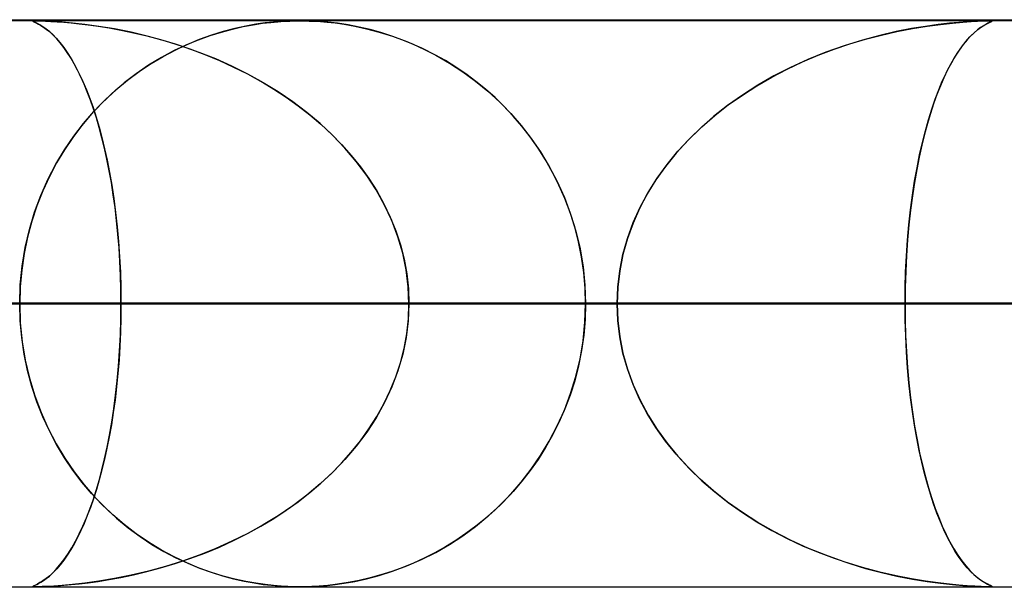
# Model space of a CAD drawing. Header units: millimetres. Extents: x -790 to 790, y -924 to 924.
# Tile 9 of 48: x -278 to -260, y 914 to 924. Entities that reach past the tile are written whole.
import ezdxf

# ---------------------------------------------------------------- set-up
doc = ezdxf.new("R2010")
doc.units = ezdxf.units.MM
doc.layers.add('HIDDEN', color=7, linetype='Continuous')
doc.layers.add('THICK', color=7, linetype='Continuous')

msp = doc.modelspace()

# ---------------------------------------------------------------- linework, layer by layer
at = {"layer": 'HIDDEN'}
for p, q in [((0, 923.99), (-677, 923.99)), ((0, 923.99), (-344.621, 923.99)), ((0, 923.99), (-344.621, 923.99)), ((0, 923.98), (-329.536, 923.98)), ((-277.509, 923.978), (-277.514, 923.975)), ((-277.514, 923.975), (-277.508, 923.978)), ((-277.514, 923.975), (-277.508, 923.969)), ((-277.509, 923.97), (-277.514, 923.975)), ((-277.492, 923.98), (-277.509, 923.978)), ((-277.494, 923.962), (-277.509, 923.97)), ((-277.508, 923.978), (-277.49, 923.98)), ((-277.508, 923.969), (-277.493, 923.962)), ((-277.468, 923.95), (-277.494, 923.962)), ((-277.493, 923.962), (-277.471, 923.952)), ((-277.461, 923.98), (-277.492, 923.98)), ((-277.49, 923.98), (-277.461, 923.98)), ((-277.471, 923.952), (-277.444, 923.939)), ((-277.431, 923.932), (-277.468, 923.95)), ((-277.414, 923.98), (-277.461, 923.98)), ((-277.461, 923.98), (-277.419, 923.98)), ((-277.444, 923.939), (-277.412, 923.922)), ((-277.419, 923.98), (-277.363, 923.978)), ((-277.348, 923.978), (-277.414, 923.98)), ((-277.363, 923.978), (-277.288, 923.975)), ((-277.26, 923.974), (-277.348, 923.978)), ((-277.288, 923.975), (-277.193, 923.97)), ((-277.144, 923.968), (-277.26, 923.974)), ((-277.193, 923.97), (-277.084, 923.963)), ((-276.997, 923.957), (-277.144, 923.968)), ((-277.084, 923.963), (-276.964, 923.954)), ((-276.814, 923.941), (-276.997, 923.957)), ((-276.964, 923.954), (-276.837, 923.943)), ((-276.837, 923.943), (-276.697, 923.929)), ((-276.598, 923.917), (-276.814, 923.941)), ((-273.625, 923.911), (-273.463, 923.936)), ((-273.412, 923.942), (-273.577, 923.919)), ((-273.463, 923.936), (-273.317, 923.953)), ((-273.265, 923.958), (-273.412, 923.942)), ((-273.317, 923.953), (-273.189, 923.965)), ((-273.135, 923.969), (-273.265, 923.958)), ((-273.189, 923.965), (-273.077, 923.972)), ((-273.015, 923.975), (-273.135, 923.969)), ((-273.077, 923.972), (-272.979, 923.977)), ((-272.902, 923.979), (-273.015, 923.975)), ((-272.979, 923.977), (-272.891, 923.979)), ((-272.799, 923.98), (-272.902, 923.979)), ((-272.891, 923.979), (-272.81, 923.98)), ((-272.8, 923.98), (-272.72, 923.979)), ((-272.7, 923.979), (-272.799, 923.98)), ((-272.72, 923.979), (-272.636, 923.977)), ((-272.593, 923.976), (-272.7, 923.979)), ((-272.636, 923.977), (-272.544, 923.973)), ((-272.464, 923.969), (-272.593, 923.976)), ((-272.544, 923.973), (-272.439, 923.967)), ((-272.311, 923.956), (-272.464, 923.969)), ((-272.439, 923.967), (-272.318, 923.957)), ((-272.318, 923.957), (-272.179, 923.942)), ((-272.137, 923.936), (-272.311, 923.956)), ((-272.179, 923.942), (-272.018, 923.919)), ((-271.949, 923.907), (-272.137, 923.936)), ((-261.344, 923.936), (-261.539, 923.914)), ((-261.499, 923.918), (-261.288, 923.941)), ((-261.178, 923.952), (-261.344, 923.936)), ((-261.288, 923.941), (-261.107, 923.957)), ((-261.027, 923.963), (-261.178, 923.952)), ((-261.107, 923.957), (-260.96, 923.968)), ((-260.892, 923.972), (-261.027, 923.963)), ((-260.96, 923.968), (-260.846, 923.974)), ((-260.781, 923.977), (-260.892, 923.972)), ((-260.846, 923.974), (-260.759, 923.978)), ((-260.702, 923.979), (-260.781, 923.977)), ((-260.759, 923.978), (-260.693, 923.979)), ((-260.668, 923.936), (-260.703, 923.918)), ((-260.647, 923.98), (-260.702, 923.979)), ((-260.693, 923.979), (-260.646, 923.98)), ((-260.673, 923.934), (-260.636, 923.952)), ((-260.64, 923.95), (-260.668, 923.936)), ((-260.612, 923.979), (-260.647, 923.98)), ((-260.646, 923.98), (-260.616, 923.979)), ((-260.617, 923.96), (-260.64, 923.95)), ((-260.636, 923.952), (-260.61, 923.964)), ((-260.601, 923.969), (-260.617, 923.96)), ((-260.616, 923.979), (-260.599, 923.978)), ((-260.596, 923.977), (-260.612, 923.979)), ((-260.61, 923.964), (-260.596, 923.972)), ((-260.594, 923.974), (-260.601, 923.969)), ((-260.599, 923.978), (-260.594, 923.974)), ((-260.596, 923.972), (-260.596, 923.977)), ((-277.387, 923.908), (-277.431, 923.932)), ((-277.412, 923.922), (-277.372, 923.9)), ((-277.335, 923.876), (-277.387, 923.908)), ((-277.372, 923.9), (-277.327, 923.871)), ((-277.277, 923.835), (-277.335, 923.876)), ((-277.327, 923.871), (-277.277, 923.835)), ((-277.277, 923.835), (-277.222, 923.791)), ((-277.216, 923.785), (-277.277, 923.835)), ((-277.222, 923.791), (-277.163, 923.737)), ((-277.154, 923.728), (-277.216, 923.785)), ((-276.697, 923.929), (-276.538, 923.909)), ((-276.35, 923.883), (-276.598, 923.917)), ((-276.538, 923.909), (-276.36, 923.885)), ((-276.36, 923.885), (-276.167, 923.854)), ((-276.074, 923.837), (-276.35, 923.883)), ((-276.167, 923.854), (-275.958, 923.816)), ((-275.777, 923.778), (-276.074, 923.837)), ((-275.958, 923.816), (-275.737, 923.769)), ((-275.473, 923.706), (-275.777, 923.778)), ((-275.737, 923.769), (-275.503, 923.714)), ((-274.386, 923.72), (-274.186, 923.782)), ((-274.154, 923.792), (-274.364, 923.727)), ((-274.186, 923.782), (-273.991, 923.835)), ((-273.951, 923.844), (-274.154, 923.792)), ((-273.991, 923.835), (-273.802, 923.878)), ((-273.758, 923.886), (-273.951, 923.844)), ((-273.802, 923.878), (-273.625, 923.911)), ((-273.577, 923.919), (-273.758, 923.886)), ((-272.018, 923.919), (-271.833, 923.886)), ((-271.757, 923.87), (-271.949, 923.907)), ((-271.833, 923.886), (-271.629, 923.841)), ((-271.564, 923.825), (-271.757, 923.87)), ((-271.629, 923.841), (-271.406, 923.783)), ((-271.372, 923.772), (-271.564, 923.825)), ((-271.406, 923.783), (-271.168, 923.707)), ((-271.179, 923.711), (-271.372, 923.772)), ((-262.281, 923.789), (-262.572, 923.722)), ((-262.543, 923.728), (-262.268, 923.791)), ((-262.011, 923.842), (-262.281, 923.789)), ((-262.268, 923.791), (-261.995, 923.844)), ((-261.763, 923.883), (-262.011, 923.842)), ((-261.995, 923.844), (-261.736, 923.886)), ((-261.539, 923.914), (-261.763, 923.883)), ((-261.736, 923.886), (-261.499, 923.918)), ((-260.984, 923.695), (-260.912, 923.765)), ((-260.902, 923.775), (-260.964, 923.715)), ((-260.912, 923.765), (-260.842, 923.825)), ((-260.845, 923.823), (-260.902, 923.775)), ((-260.792, 923.863), (-260.845, 923.823)), ((-260.842, 923.825), (-260.778, 923.872)), ((-260.744, 923.894), (-260.792, 923.863)), ((-260.778, 923.872), (-260.721, 923.907)), ((-260.703, 923.918), (-260.744, 923.894)), ((-260.721, 923.907), (-260.673, 923.934)), ((-277.163, 923.737), (-277.1, 923.672)), ((-277.092, 923.663), (-277.154, 923.728)), ((-277.1, 923.672), (-277.034, 923.596)), ((-277.029, 923.591), (-277.092, 923.663)), ((-277.034, 923.596), (-276.965, 923.507)), ((-276.967, 923.51), (-277.029, 923.591)), ((-275.503, 923.714), (-275.258, 923.648)), ((-275.17, 923.623), (-275.473, 923.706)), ((-275.258, 923.648), (-275.003, 923.572)), ((-274.871, 923.529), (-275.17, 923.623)), ((-274.579, 923.65), (-274.798, 923.559)), ((-274.796, 923.56), (-274.59, 923.646)), ((-274.59, 923.646), (-274.386, 923.72)), ((-274.364, 923.727), (-274.579, 923.65)), ((-270.987, 923.641), (-271.179, 923.711)), ((-271.168, 923.707), (-270.917, 923.614)), ((-270.796, 923.563), (-270.987, 923.641)), ((-270.917, 923.614), (-270.659, 923.501)), ((-262.879, 923.639), (-263.202, 923.539)), ((-263.099, 923.572), (-262.821, 923.656)), ((-262.572, 923.722), (-262.879, 923.639)), ((-262.821, 923.656), (-262.543, 923.728)), ((-261.126, 923.523), (-261.055, 923.614)), ((-261.029, 923.645), (-261.098, 923.561)), ((-261.055, 923.614), (-260.984, 923.695)), ((-260.964, 923.715), (-261.029, 923.645)), ((-276.906, 923.422), (-276.967, 923.51)), ((-276.965, 923.507), (-276.895, 923.406)), ((-276.844, 923.326), (-276.906, 923.422)), ((-275.021, 923.454), (-275.246, 923.333)), ((-275.215, 923.351), (-275.005, 923.462)), ((-274.798, 923.559), (-275.021, 923.454)), ((-275.005, 923.462), (-274.796, 923.56)), ((-275.003, 923.572), (-274.741, 923.484)), ((-274.576, 923.424), (-274.871, 923.529)), ((-274.741, 923.484), (-274.478, 923.386)), ((-274.285, 923.307), (-274.576, 923.424)), ((-270.607, 923.477), (-270.796, 923.563)), ((-270.659, 923.501), (-270.406, 923.374)), ((-270.42, 923.382), (-270.607, 923.477)), ((-263.525, 923.425), (-263.839, 923.298)), ((-263.656, 923.373), (-263.378, 923.478)), ((-263.202, 923.539), (-263.525, 923.425)), ((-263.378, 923.478), (-263.099, 923.572)), ((-261.266, 923.31), (-261.196, 923.422)), ((-261.169, 923.464), (-261.239, 923.356)), ((-261.196, 923.422), (-261.126, 923.523)), ((-261.098, 923.561), (-261.169, 923.464)), ((-276.895, 923.406), (-276.826, 923.295)), ((-276.784, 923.223), (-276.844, 923.326)), ((-276.826, 923.295), (-276.758, 923.176)), ((-275.246, 923.333), (-275.471, 923.196)), ((-275.426, 923.225), (-275.215, 923.351)), ((-274.478, 923.386), (-274.221, 923.28)), ((-274, 923.179), (-274.285, 923.307)), ((-274.221, 923.28), (-273.971, 923.165)), ((-270.235, 923.278), (-270.42, 923.382)), ((-270.406, 923.374), (-270.162, 923.234)), ((-270.053, 923.165), (-270.235, 923.278)), ((-264.205, 923.128), (-263.932, 923.257)), ((-263.839, 923.298), (-264.144, 923.159)), ((-263.932, 923.257), (-263.656, 923.373)), ((-261.335, 923.189), (-261.266, 923.31)), ((-261.239, 923.356), (-261.308, 923.239)), ((-276.724, 923.111), (-276.784, 923.223)), ((-276.758, 923.176), (-276.693, 923.048)), ((-276.666, 922.991), (-276.724, 923.111)), ((-275.843, 922.932), (-275.635, 923.086)), ((-275.471, 923.196), (-275.692, 923.046)), ((-275.635, 923.086), (-275.426, 923.225)), ((-273.721, 923.04), (-274, 923.179)), ((-273.971, 923.165), (-273.728, 923.043)), ((-270.162, 923.234), (-269.927, 923.081)), ((-269.874, 923.044), (-270.053, 923.165)), ((-269.927, 923.081), (-269.701, 922.915)), ((-264.475, 922.988), (-264.205, 923.128)), ((-264.144, 923.159), (-264.439, 923.008)), ((-261.375, 923.113), (-261.44, 922.977)), ((-261.402, 923.057), (-261.335, 923.189)), ((-261.308, 923.239), (-261.375, 923.113)), ((-276.693, 923.048), (-276.629, 922.911)), ((-276.608, 922.863), (-276.666, 922.991)), ((-276.629, 922.911), (-276.568, 922.766)), ((-276.046, 922.763), (-275.843, 922.932)), ((-275.692, 923.046), (-275.903, 922.884)), ((-273.728, 923.043), (-273.492, 922.914)), ((-273.449, 922.889), (-273.721, 923.04)), ((-273.492, 922.914), (-273.263, 922.776)), ((-269.699, 922.913), (-269.874, 923.044)), ((-269.701, 922.915), (-269.484, 922.737)), ((-269.527, 922.774), (-269.699, 922.913)), ((-264.739, 922.836), (-264.475, 922.988)), ((-264.439, 923.008), (-264.723, 922.845)), ((-261.532, 922.761), (-261.468, 922.914)), ((-261.44, 922.977), (-261.502, 922.833)), ((-261.468, 922.914), (-261.402, 923.057)), ((-276.552, 922.726), (-276.608, 922.863)), ((-276.568, 922.766), (-276.508, 922.613)), ((-276.497, 922.581), (-276.552, 922.726)), ((-276.244, 922.58), (-276.046, 922.763)), ((-275.903, 922.884), (-276.104, 922.712)), ((-273.184, 922.727), (-273.449, 922.889)), ((-273.263, 922.776), (-273.042, 922.632)), ((-272.928, 922.552), (-273.184, 922.727)), ((-269.359, 922.625), (-269.527, 922.774)), ((-269.484, 922.737), (-269.277, 922.547)), ((-264.723, 922.845), (-264.996, 922.671)), ((-264.995, 922.672), (-264.739, 922.836)), ((-261.594, 922.598), (-261.532, 922.761)), ((-261.502, 922.833), (-261.563, 922.68)), ((-276.508, 922.613), (-276.451, 922.452)), ((-276.443, 922.428), (-276.497, 922.581)), ((-276.435, 922.383), (-276.244, 922.58)), ((-276.104, 922.712), (-276.295, 922.529)), ((-273.042, 922.632), (-272.83, 922.48)), ((-272.681, 922.366), (-272.928, 922.552)), ((-269.196, 922.467), (-269.359, 922.625)), ((-269.277, 922.547), (-269.082, 922.346)), ((-264.996, 922.671), (-265.258, 922.486)), ((-265.244, 922.496), (-264.995, 922.672)), ((-261.654, 922.423), (-261.594, 922.598)), ((-261.563, 922.68), (-261.622, 922.518)), ((-276.618, 922.171), (-276.435, 922.383)), ((-276.295, 922.529), (-276.476, 922.337)), ((-276.451, 922.452), (-276.396, 922.283)), ((-276.391, 922.267), (-276.443, 922.428)), ((-272.83, 922.48), (-272.626, 922.321)), ((-269.038, 922.299), (-269.196, 922.467)), ((-265.258, 922.486), (-265.506, 922.29)), ((-265.483, 922.31), (-265.244, 922.496)), ((-261.711, 922.237), (-261.654, 922.423)), ((-261.622, 922.518), (-261.677, 922.348)), ((-276.476, 922.337), (-276.647, 922.135)), ((-276.396, 922.283), (-276.344, 922.106)), ((-276.342, 922.097), (-276.391, 922.267)), ((-272.444, 922.167), (-272.681, 922.366)), ((-272.626, 922.321), (-272.431, 922.155)), ((-269.082, 922.346), (-268.896, 922.133)), ((-268.886, 922.121), (-269.038, 922.299)), ((-265.506, 922.29), (-265.741, 922.084)), ((-265.711, 922.111), (-265.483, 922.31)), ((-261.766, 922.041), (-261.711, 922.237)), ((-261.677, 922.348), (-261.731, 922.17)), ((-276.647, 922.135), (-276.806, 921.924)), ((-276.791, 921.946), (-276.618, 922.171)), ((-276.344, 922.106), (-276.294, 921.92)), ((-276.294, 921.919), (-276.342, 922.097)), ((-272.219, 921.957), (-272.444, 922.167)), ((-272.431, 922.155), (-272.243, 921.981)), ((-268.896, 922.133), (-268.721, 921.907)), ((-268.74, 921.933), (-268.886, 922.121)), ((-265.741, 922.084), (-265.96, 921.868)), ((-265.928, 921.901), (-265.711, 922.111)), ((-261.819, 921.834), (-261.766, 922.041)), ((-261.731, 922.17), (-261.782, 921.983)), ((-276.806, 921.924), (-276.956, 921.704)), ((-276.955, 921.706), (-276.791, 921.946)), ((-276.294, 921.92), (-276.247, 921.725)), ((-276.248, 921.733), (-276.294, 921.919)), ((-272.243, 921.981), (-272.065, 921.799)), ((-272.006, 921.734), (-272.219, 921.957)), ((-268.6, 921.735), (-268.74, 921.933)), ((-268.721, 921.907), (-268.556, 921.667)), ((-265.96, 921.868), (-266.164, 921.645)), ((-266.133, 921.68), (-265.928, 921.901)), ((-261.782, 921.983), (-261.83, 921.786)), ((-277.107, 921.451), (-276.955, 921.706)), ((-276.956, 921.704), (-277.094, 921.474)), ((-276.206, 921.539), (-276.248, 921.733)), ((-276.247, 921.725), (-276.202, 921.52)), ((-272.065, 921.799), (-271.895, 921.608)), ((-271.807, 921.5), (-272.006, 921.734)), ((-268.468, 921.526), (-268.6, 921.735)), ((-266.324, 921.448), (-266.133, 921.68)), ((-261.83, 921.786), (-261.876, 921.578)), ((-261.868, 921.616), (-261.819, 921.834)), ((-276.165, 921.336), (-276.206, 921.539)), ((-276.202, 921.52), (-276.159, 921.305)), ((-271.895, 921.608), (-271.735, 921.408)), ((-268.556, 921.667), (-268.402, 921.413)), ((-268.345, 921.308), (-268.468, 921.526)), ((-266.164, 921.645), (-266.351, 921.413)), ((-261.876, 921.578), (-261.919, 921.359)), ((-261.914, 921.388), (-261.868, 921.616)), ((-277.246, 921.183), (-277.107, 921.451)), ((-277.094, 921.474), (-277.222, 921.233)), ((-276.128, 921.127), (-276.165, 921.336)), ((-271.623, 921.255), (-271.807, 921.5)), ((-271.735, 921.408), (-271.584, 921.198)), ((-268.402, 921.413), (-268.262, 921.145)), ((-266.351, 921.413), (-266.521, 921.173)), ((-266.499, 921.206), (-266.324, 921.448)), ((-261.919, 921.359), (-261.959, 921.13)), ((-261.956, 921.15), (-261.914, 921.388)), ((-277.371, 920.9), (-277.246, 921.183)), ((-277.222, 921.233), (-277.338, 920.981)), ((-276.159, 921.305), (-276.12, 921.08)), ((-271.457, 920.999), (-271.623, 921.255)), ((-271.584, 921.198), (-271.446, 920.98)), ((-268.231, 921.081), (-268.345, 921.308)), ((-266.521, 921.173), (-266.673, 920.927)), ((-266.657, 920.953), (-266.499, 921.206)), ((-276.094, 920.91), (-276.128, 921.127)), ((-276.12, 921.08), (-276.085, 920.845)), ((-271.309, 920.732), (-271.457, 920.999)), ((-268.262, 921.145), (-268.136, 920.865)), ((-268.127, 920.845), (-268.231, 921.081)), ((-261.959, 921.13), (-261.996, 920.891)), ((-261.994, 920.903), (-261.956, 921.15)), ((-277.481, 920.605), (-277.371, 920.9)), ((-277.338, 920.981), (-277.441, 920.718)), ((-276.063, 920.686), (-276.094, 920.91)), ((-276.085, 920.845), (-276.053, 920.601)), ((-271.446, 920.98), (-271.319, 920.753)), ((-268.136, 920.865), (-268.026, 920.573)), ((-268.035, 920.599), (-268.127, 920.845)), ((-266.673, 920.927), (-266.808, 920.673)), ((-266.798, 920.692), (-266.657, 920.953)), ((-261.996, 920.891), (-262.029, 920.641)), ((-262.028, 920.647), (-261.994, 920.903)), ((-277.441, 920.718), (-277.531, 920.446)), ((-276.036, 920.455), (-276.063, 920.686)), ((-271.319, 920.753), (-271.207, 920.519)), ((-271.18, 920.457), (-271.309, 920.732)), ((-266.808, 920.673), (-266.925, 920.411)), ((-266.921, 920.421), (-266.798, 920.692)), ((-262.057, 920.383), (-262.028, 920.647)), ((-262.029, 920.641), (-262.057, 920.383)), ((-277.574, 920.298), (-277.481, 920.605)), ((-276.053, 920.601), (-276.025, 920.349)), ((-271.207, 920.519), (-271.109, 920.278)), ((-267.954, 920.346), (-268.035, 920.599)), ((-268.026, 920.573), (-267.933, 920.27)), ((-277.647, 919.98), (-277.574, 920.298)), ((-277.531, 920.446), (-277.607, 920.165)), ((-276.012, 920.219), (-276.036, 920.455)), ((-276.025, 920.349), (-276.001, 920.088)), ((-271.072, 920.172), (-271.18, 920.457)), ((-267.887, 920.084), (-267.954, 920.346)), ((-266.925, 920.411), (-267.023, 920.14)), ((-267.022, 920.142), (-266.921, 920.421)), ((-262.082, 920.111), (-262.057, 920.383)), ((-262.057, 920.383), (-262.081, 920.117)), ((-277.607, 920.165), (-277.667, 919.878)), ((-275.993, 919.978), (-276.012, 920.219)), ((-271.109, 920.278), (-271.028, 920.03)), ((-270.988, 919.881), (-271.072, 920.172)), ((-267.933, 920.27), (-267.86, 919.96)), ((-267.102, 919.859), (-267.022, 920.142)), ((-267.023, 920.14), (-267.102, 919.859)), ((-262.081, 920.117), (-262.1, 919.844)), ((-277.701, 919.656), (-277.647, 919.98)), ((-276.001, 920.088), (-275.983, 919.82)), ((-275.978, 919.735), (-275.993, 919.978)), ((-271.028, 920.03), (-270.963, 919.777)), ((-267.833, 919.816), (-267.887, 920.084)), ((-267.86, 919.96), (-267.807, 919.642)), ((-262.101, 919.834), (-262.082, 920.111)), ((-277.667, 919.878), (-277.71, 919.585)), ((-275.983, 919.82), (-275.969, 919.546)), ((-270.926, 919.586), (-270.988, 919.881)), ((-270.963, 919.777), (-270.916, 919.519)), ((-267.795, 919.543), (-267.833, 919.816)), ((-267.16, 919.572), (-267.102, 919.859)), ((-267.102, 919.859), (-267.16, 919.572)), ((-262.115, 919.555), (-262.101, 919.834)), ((-262.1, 919.844), (-262.114, 919.564)), ((-277.734, 919.326), (-277.701, 919.656)), ((-275.967, 919.489), (-275.978, 919.735)), ((-267.807, 919.642), (-267.774, 919.317)), ((-277.71, 919.585), (-277.736, 919.289)), ((-275.969, 919.546), (-275.961, 919.269)), ((-275.96, 919.24), (-275.967, 919.489)), ((-270.89, 919.289), (-270.926, 919.586)), ((-270.916, 919.519), (-270.887, 919.256)), ((-267.771, 919.268), (-267.795, 919.543)), ((-267.195, 919.282), (-267.16, 919.572)), ((-267.16, 919.572), (-267.194, 919.282)), ((-262.114, 919.564), (-262.123, 919.279)), ((-262.123, 919.273), (-262.115, 919.555)), ((-277.745, 918.99), (-277.734, 919.326)), ((-277.736, 919.289), (-277.745, 918.99)), ((-275.961, 919.269), (-275.958, 918.99)), ((-270.877, 918.99), (-270.89, 919.289)), ((-270.887, 919.256), (-270.877, 918.99)), ((-267.774, 919.317), (-267.763, 918.99)), ((-267.763, 918.99), (-267.771, 919.268)), ((-267.206, 918.99), (-267.195, 919.282)), ((-267.194, 919.282), (-267.206, 918.99)), ((-262.123, 919.279), (-262.126, 918.99)), ((-262.126, 918.99), (-262.123, 919.273)), ((-275.958, 918.99), (-275.96, 919.24)), ((-267.206, 918.99), (-516.466, 918.99)), ((-516.466, 918.99), (-267.206, 918.99)), ((-506.485, 918.99), (-262.126, 918.99)), ((-262.126, 918.99), (-506.485, 918.99)), ((-249.847, 918.99), (-482.364, 918.99)), ((-482.364, 918.99), (-249.847, 918.99)), ((-472.384, 918.99), (-244.766, 918.99)), ((-244.766, 918.99), (-472.384, 918.99)), ((-232.488, 918.99), (-448.262, 918.99)), ((-448.262, 918.99), (-232.488, 918.99)), ((-438.281, 918.99), (-227.407, 918.99)), ((-227.407, 918.99), (-438.281, 918.99)), ((-215.128, 918.99), (-414.16, 918.99)), ((-414.16, 918.99), (-215.128, 918.99)), ((-404.179, 918.99), (-210.048, 918.99)), ((-210.048, 918.99), (-404.179, 918.99)), ((-197.769, 918.99), (-380.057, 918.99)), ((-380.057, 918.99), (-197.769, 918.99)), ((-370.076, 918.99), (-192.688, 918.99)), ((-192.688, 918.99), (-370.076, 918.99)), ((-180.409, 918.99), (-345.954, 918.99)), ((-345.954, 918.99), (-180.409, 918.99)), ((-335.973, 918.99), (-175.328, 918.99)), ((-175.328, 918.99), (-335.973, 918.99)), ((0, 918.99), (-328.035, 918.99)), ((-328.035, 918.99), (0, 918.99)), ((-322.954, 918.99), (0, 918.99)), ((0, 918.99), (-322.954, 918.99)), ((-163.048, 918.99), (-311.85, 918.99)), ((-311.85, 918.99), (-163.048, 918.99)), ((0, 918.99), (-310.676, 918.99)), ((-310.676, 918.99), (0, 918.99)), ((-305.595, 918.99), (0, 918.99)), ((0, 918.99), (-305.595, 918.99)), ((-301.869, 918.99), (-157.967, 918.99)), ((-157.967, 918.99), (-301.869, 918.99)), ((0, 918.99), (-293.317, 918.99)), ((-293.317, 918.99), (0, 918.99)), ((-288.236, 918.99), (0, 918.99)), ((0, 918.99), (-288.236, 918.99)), ((-288.236, 918.99), (-275.958, 918.99)), ((-275.958, 918.99), (-288.236, 918.99)), ((-267.206, 918.99), (-279.485, 918.99)), ((-279.485, 918.99), (-267.206, 918.99)), ((-277.745, 918.99), (-277.734, 918.653)), ((-145.687, 918.99), (-277.745, 918.99)), ((-277.745, 918.99), (-145.687, 918.99)), ((-277.736, 918.691), (-277.745, 918.99)), ((-275.961, 918.711), (-275.958, 918.99)), ((-275.958, 918.99), (-275.96, 918.74)), ((0, 918.99), (-275.958, 918.99)), ((-275.958, 918.99), (0, 918.99)), ((-270.877, 918.99), (-270.89, 918.691)), ((-270.887, 918.724), (-270.877, 918.99)), ((-270.877, 918.99), (0, 918.99)), ((0, 918.99), (-270.877, 918.99)), ((-270.877, 918.99), (-258.599, 918.99)), ((-258.599, 918.99), (-270.877, 918.99)), ((-267.774, 918.663), (-267.763, 918.99)), ((-267.763, 918.99), (-267.771, 918.712)), ((-267.763, 918.99), (-140.606, 918.99)), ((-140.606, 918.99), (-267.763, 918.99)), ((-243.639, 918.99), (-267.763, 918.99)), ((-267.763, 918.99), (-243.639, 918.99)), ((-267.194, 918.698), (-267.206, 918.99)), ((-267.206, 918.99), (-267.195, 918.698)), ((-262.126, 918.99), (-262.123, 918.707)), ((-262.123, 918.701), (-262.126, 918.99)), ((-249.847, 918.99), (-262.126, 918.99)), ((-262.126, 918.99), (-249.847, 918.99)), ((-275.96, 918.74), (-275.967, 918.491)), ((-270.916, 918.461), (-270.887, 918.724)), ((-277.71, 918.395), (-277.736, 918.691)), ((-277.734, 918.653), (-277.701, 918.321)), ((-275.969, 918.434), (-275.961, 918.711)), ((-270.89, 918.691), (-270.926, 918.394)), ((-267.807, 918.338), (-267.774, 918.663)), ((-267.771, 918.712), (-267.795, 918.437)), ((-267.195, 918.698), (-267.16, 918.408)), ((-267.16, 918.408), (-267.194, 918.698)), ((-262.123, 918.707), (-262.115, 918.425)), ((-262.114, 918.416), (-262.123, 918.701)), ((-277.667, 918.102), (-277.71, 918.395)), ((-275.983, 918.16), (-275.969, 918.434)), ((-275.967, 918.491), (-275.978, 918.245)), ((-270.926, 918.394), (-270.988, 918.099)), ((-270.963, 918.203), (-270.916, 918.461)), ((-267.795, 918.437), (-267.833, 918.164)), ((-267.102, 918.121), (-267.16, 918.408)), ((-267.16, 918.408), (-267.102, 918.121)), ((-262.115, 918.425), (-262.101, 918.146)), ((-262.1, 918.136), (-262.114, 918.416)), ((-277.701, 918.321), (-277.647, 917.996)), ((-275.978, 918.245), (-275.993, 918.002)), ((-271.028, 917.95), (-270.963, 918.203)), ((-267.86, 918.02), (-267.807, 918.338)), ((-277.607, 917.815), (-277.667, 918.102)), ((-276.001, 917.892), (-275.983, 918.16)), ((-270.988, 918.099), (-271.072, 917.808)), ((-267.833, 918.164), (-267.887, 917.896)), ((-267.023, 917.84), (-267.102, 918.121)), ((-267.102, 918.121), (-267.022, 917.838)), ((-262.101, 918.146), (-262.082, 917.869)), ((-262.081, 917.863), (-262.1, 918.136)), ((-277.647, 917.996), (-277.572, 917.677)), ((-276.025, 917.631), (-276.001, 917.892)), ((-275.993, 918.002), (-276.012, 917.761)), ((-271.109, 917.702), (-271.028, 917.95)), ((-267.887, 917.896), (-267.954, 917.634)), ((-267.933, 917.71), (-267.86, 918.02)), ((-262.082, 917.869), (-262.057, 917.597)), ((-262.057, 917.597), (-262.081, 917.863)), ((-277.531, 917.534), (-277.607, 917.815)), ((-276.012, 917.761), (-276.036, 917.525)), ((-271.207, 917.461), (-271.109, 917.702)), ((-271.072, 917.808), (-271.18, 917.523)), ((-268.026, 917.407), (-267.933, 917.71)), ((-266.925, 917.569), (-267.023, 917.84)), ((-267.022, 917.838), (-266.921, 917.559)), ((-277.572, 917.677), (-277.479, 917.369)), ((-277.441, 917.262), (-277.531, 917.534)), ((-276.036, 917.525), (-276.063, 917.294)), ((-276.053, 917.379), (-276.025, 917.631)), ((-271.18, 917.523), (-271.309, 917.248)), ((-267.954, 917.634), (-268.035, 917.381)), ((-266.808, 917.307), (-266.925, 917.569)), ((-266.921, 917.559), (-266.798, 917.288)), ((-262.057, 917.597), (-262.028, 917.333)), ((-262.029, 917.339), (-262.057, 917.597)), ((-277.479, 917.369), (-277.369, 917.073)), ((-276.085, 917.135), (-276.053, 917.379)), ((-271.319, 917.227), (-271.207, 917.461)), ((-268.136, 917.115), (-268.026, 917.407)), ((-268.035, 917.381), (-268.127, 917.135)), ((-261.996, 917.089), (-262.029, 917.339)), ((-277.338, 916.999), (-277.441, 917.262)), ((-276.063, 917.294), (-276.094, 917.07)), ((-271.309, 917.248), (-271.457, 916.981)), ((-271.446, 917), (-271.319, 917.227)), ((-266.673, 917.053), (-266.808, 917.307)), ((-266.798, 917.288), (-266.657, 917.027)), ((-262.028, 917.333), (-261.994, 917.077)), ((-277.369, 917.073), (-277.242, 916.79)), ((-277.222, 916.747), (-277.338, 916.999)), ((-276.094, 917.07), (-276.128, 916.853)), ((-276.12, 916.9), (-276.085, 917.135)), ((-271.584, 916.782), (-271.446, 917)), ((-268.262, 916.835), (-268.136, 917.115)), ((-268.127, 917.135), (-268.231, 916.899)), ((-266.521, 916.807), (-266.673, 917.053)), ((-266.657, 917.027), (-266.499, 916.774)), ((-261.959, 916.85), (-261.996, 917.089)), ((-261.994, 917.077), (-261.956, 916.83)), ((-276.128, 916.853), (-276.165, 916.643)), ((-276.159, 916.675), (-276.12, 916.9)), ((-271.457, 916.981), (-271.623, 916.725)), ((-268.402, 916.567), (-268.262, 916.835)), ((-268.231, 916.899), (-268.345, 916.672)), ((-261.919, 916.621), (-261.959, 916.85)), ((-261.956, 916.83), (-261.914, 916.592)), ((-277.242, 916.79), (-277.102, 916.521)), ((-277.094, 916.506), (-277.222, 916.747)), ((-276.165, 916.643), (-276.206, 916.441)), ((-276.202, 916.461), (-276.159, 916.675)), ((-271.623, 916.725), (-271.807, 916.48)), ((-271.735, 916.572), (-271.584, 916.782)), ((-268.345, 916.672), (-268.468, 916.454)), ((-266.351, 916.567), (-266.521, 916.807)), ((-266.499, 916.774), (-266.324, 916.532)), ((-277.102, 916.521), (-276.949, 916.266)), ((-276.956, 916.276), (-277.094, 916.506)), ((-271.807, 916.48), (-272.006, 916.246)), ((-271.895, 916.372), (-271.735, 916.572)), ((-268.556, 916.313), (-268.402, 916.567)), ((-266.164, 916.335), (-266.351, 916.567)), ((-266.324, 916.532), (-266.133, 916.3)), ((-261.876, 916.402), (-261.919, 916.621)), ((-261.914, 916.592), (-261.868, 916.364)), ((-276.206, 916.441), (-276.248, 916.247)), ((-276.247, 916.255), (-276.202, 916.461)), ((-272.065, 916.181), (-271.895, 916.372)), ((-268.721, 916.073), (-268.556, 916.313)), ((-268.468, 916.454), (-268.6, 916.245)), ((-265.96, 916.112), (-266.164, 916.335)), ((-266.133, 916.3), (-265.928, 916.079)), ((-261.83, 916.194), (-261.876, 916.402)), ((-261.868, 916.364), (-261.819, 916.146)), ((-276.806, 916.056), (-276.956, 916.276)), ((-276.949, 916.266), (-276.785, 916.025)), ((-276.294, 916.06), (-276.247, 916.255)), ((-276.248, 916.247), (-276.294, 916.061)), ((-272.243, 915.999), (-272.065, 916.181)), ((-272.006, 916.246), (-272.219, 916.023)), ((-268.6, 916.245), (-268.74, 916.047)), ((-261.782, 915.997), (-261.83, 916.194)), ((-261.819, 916.146), (-261.766, 915.939)), ((-276.647, 915.845), (-276.806, 916.056)), ((-276.785, 916.025), (-276.61, 915.799)), ((-276.344, 915.874), (-276.294, 916.06)), ((-276.294, 916.061), (-276.342, 915.883)), ((-272.219, 916.023), (-272.444, 915.813)), ((-272.431, 915.825), (-272.243, 915.999)), ((-268.896, 915.847), (-268.721, 916.073)), ((-268.74, 916.047), (-268.886, 915.859)), ((-265.741, 915.896), (-265.96, 916.112)), ((-265.928, 916.079), (-265.711, 915.869)), ((-261.731, 915.81), (-261.782, 915.997)), ((-276.476, 915.643), (-276.647, 915.845)), ((-276.61, 915.799), (-276.426, 915.588)), ((-276.396, 915.697), (-276.344, 915.874)), ((-276.342, 915.883), (-276.391, 915.713)), ((-272.444, 915.813), (-272.681, 915.614)), ((-272.626, 915.659), (-272.431, 915.825)), ((-269.082, 915.634), (-268.896, 915.847)), ((-268.886, 915.859), (-269.038, 915.681)), ((-265.506, 915.69), (-265.741, 915.896)), ((-265.711, 915.869), (-265.483, 915.671)), ((-261.766, 915.939), (-261.711, 915.743)), ((-261.677, 915.632), (-261.731, 915.81)), ((-276.295, 915.451), (-276.476, 915.643)), ((-276.451, 915.528), (-276.396, 915.697)), ((-276.391, 915.713), (-276.443, 915.552)), ((-272.681, 915.614), (-272.928, 915.428)), ((-272.83, 915.5), (-272.626, 915.659)), ((-269.277, 915.433), (-269.082, 915.634)), ((-269.038, 915.681), (-269.196, 915.513)), ((-265.258, 915.494), (-265.506, 915.69)), ((-265.483, 915.671), (-265.244, 915.484)), ((-261.711, 915.743), (-261.654, 915.557)), ((-261.622, 915.462), (-261.677, 915.632)), ((-276.508, 915.367), (-276.451, 915.528)), ((-276.443, 915.552), (-276.497, 915.399)), ((-276.426, 915.588), (-276.234, 915.391)), ((-276.104, 915.268), (-276.295, 915.451)), ((-272.928, 915.428), (-273.184, 915.253)), ((-273.042, 915.348), (-272.83, 915.5)), ((-269.484, 915.243), (-269.277, 915.433)), ((-269.196, 915.513), (-269.359, 915.355)), ((-264.996, 915.309), (-265.258, 915.494)), ((-265.244, 915.484), (-264.995, 915.308)), ((-261.654, 915.557), (-261.594, 915.382)), ((-261.563, 915.3), (-261.622, 915.462)), ((-276.552, 915.254), (-276.608, 915.117)), ((-276.568, 915.214), (-276.508, 915.367)), ((-276.497, 915.399), (-276.552, 915.254)), ((-276.234, 915.391), (-276.035, 915.208)), ((-275.903, 915.096), (-276.104, 915.268)), ((-273.184, 915.253), (-273.449, 915.091)), ((-273.263, 915.203), (-273.042, 915.348)), ((-269.359, 915.355), (-269.527, 915.206)), ((-264.723, 915.135), (-264.996, 915.309)), ((-264.995, 915.308), (-264.739, 915.144)), ((-261.594, 915.382), (-261.532, 915.219)), ((-261.502, 915.147), (-261.563, 915.3)), ((-276.608, 915.117), (-276.666, 914.989)), ((-276.629, 915.069), (-276.568, 915.214)), ((-276.035, 915.208), (-275.831, 915.039)), ((-275.692, 914.934), (-275.903, 915.096)), ((-273.449, 915.091), (-273.721, 914.94)), ((-273.492, 915.066), (-273.263, 915.203)), ((-269.701, 915.065), (-269.484, 915.243)), ((-269.527, 915.206), (-269.699, 915.067)), ((-264.739, 915.144), (-264.475, 914.992)), ((-264.439, 914.972), (-264.723, 915.135)), ((-261.532, 915.219), (-261.468, 915.066)), ((-261.44, 915.003), (-261.502, 915.147)), ((-276.758, 914.804), (-276.693, 914.932)), ((-276.666, 914.989), (-276.724, 914.869)), ((-276.693, 914.932), (-276.629, 915.069)), ((-275.831, 915.039), (-275.622, 914.885)), ((-275.471, 914.784), (-275.692, 914.934)), ((-273.721, 914.94), (-274, 914.801)), ((-273.971, 914.815), (-273.728, 914.937)), ((-273.728, 914.937), (-273.492, 915.066)), ((-269.874, 914.936), (-270.053, 914.815)), ((-269.927, 914.899), (-269.701, 915.065)), ((-269.699, 915.067), (-269.874, 914.936)), ((-264.475, 914.992), (-264.205, 914.852)), ((-264.144, 914.821), (-264.439, 914.972)), ((-261.468, 915.066), (-261.402, 914.923)), ((-261.375, 914.867), (-261.44, 915.003)), ((-261.402, 914.923), (-261.335, 914.791)), ((-276.784, 914.757), (-276.844, 914.654)), ((-276.826, 914.685), (-276.758, 914.804)), ((-276.724, 914.869), (-276.784, 914.757)), ((-275.622, 914.885), (-275.412, 914.746)), ((-275.246, 914.647), (-275.471, 914.784)), ((-275.412, 914.746), (-275.2, 914.621)), ((-274, 914.801), (-274.285, 914.673)), ((-274.221, 914.7), (-273.971, 914.815)), ((-270.406, 914.606), (-270.162, 914.746)), ((-270.053, 914.815), (-270.235, 914.702)), ((-270.162, 914.746), (-269.927, 914.899)), ((-264.205, 914.852), (-263.932, 914.723)), ((-263.839, 914.682), (-264.144, 914.821)), ((-261.308, 914.741), (-261.375, 914.867)), ((-261.335, 914.791), (-261.266, 914.67)), ((-261.239, 914.624), (-261.308, 914.741)), ((-276.906, 914.558), (-276.967, 914.47)), ((-276.965, 914.473), (-276.895, 914.574)), ((-276.844, 914.654), (-276.906, 914.558)), ((-276.895, 914.574), (-276.826, 914.685)), ((-275.021, 914.526), (-275.246, 914.647)), ((-275.2, 914.621), (-274.989, 914.51)), ((-274.576, 914.556), (-274.871, 914.451)), ((-274.741, 914.496), (-274.478, 914.594)), ((-274.285, 914.673), (-274.576, 914.556)), ((-274.478, 914.594), (-274.221, 914.7)), ((-270.659, 914.479), (-270.406, 914.606)), ((-270.42, 914.598), (-270.607, 914.503)), ((-270.235, 914.702), (-270.42, 914.598)), ((-263.932, 914.723), (-263.656, 914.607)), ((-263.525, 914.555), (-263.839, 914.682)), ((-263.656, 914.607), (-263.378, 914.502)), ((-263.202, 914.441), (-263.525, 914.555)), ((-261.266, 914.67), (-261.196, 914.558)), ((-261.169, 914.516), (-261.239, 914.624)), ((-261.196, 914.558), (-261.126, 914.457)), ((-277.1, 914.308), (-277.034, 914.384)), ((-277.029, 914.389), (-277.092, 914.317)), ((-277.034, 914.384), (-276.965, 914.473)), ((-276.967, 914.47), (-277.029, 914.389)), ((-275.258, 914.332), (-275.003, 914.408)), ((-274.871, 914.451), (-275.17, 914.357)), ((-274.798, 914.421), (-275.021, 914.526)), ((-275.003, 914.408), (-274.741, 914.496)), ((-274.989, 914.51), (-274.78, 914.413)), ((-274.579, 914.33), (-274.798, 914.421)), ((-274.78, 914.413), (-274.573, 914.328)), ((-270.796, 914.417), (-270.987, 914.339)), ((-270.917, 914.366), (-270.659, 914.479)), ((-270.607, 914.503), (-270.796, 914.417)), ((-263.378, 914.502), (-263.099, 914.408)), ((-262.879, 914.341), (-263.202, 914.441)), ((-263.099, 914.408), (-262.821, 914.324)), ((-261.098, 914.419), (-261.169, 914.516)), ((-261.126, 914.457), (-261.055, 914.366)), ((-261.029, 914.335), (-261.098, 914.419)), ((-277.222, 914.189), (-277.163, 914.243)), ((-277.154, 914.252), (-277.216, 914.195)), ((-277.163, 914.243), (-277.1, 914.308)), ((-277.092, 914.317), (-277.154, 914.252)), ((-275.958, 914.164), (-275.737, 914.211)), ((-275.473, 914.274), (-275.777, 914.202)), ((-275.737, 914.211), (-275.503, 914.266)), ((-275.503, 914.266), (-275.258, 914.332)), ((-275.17, 914.357), (-275.473, 914.274)), ((-274.364, 914.253), (-274.579, 914.33)), ((-274.573, 914.328), (-274.369, 914.255)), ((-274.369, 914.255), (-274.169, 914.192)), ((-274.154, 914.188), (-274.364, 914.253)), ((-271.372, 914.208), (-271.564, 914.155)), ((-271.406, 914.198), (-271.168, 914.273)), ((-271.179, 914.269), (-271.372, 914.208)), ((-270.987, 914.339), (-271.179, 914.269)), ((-271.168, 914.273), (-270.917, 914.366)), ((-262.572, 914.258), (-262.879, 914.341)), ((-262.821, 914.324), (-262.543, 914.252)), ((-262.281, 914.191), (-262.572, 914.258)), ((-262.543, 914.252), (-262.268, 914.189)), ((-261.055, 914.366), (-260.984, 914.285)), ((-260.964, 914.265), (-261.029, 914.335)), ((-260.984, 914.285), (-260.912, 914.215)), ((-260.902, 914.205), (-260.964, 914.265)), ((-260.912, 914.215), (-260.842, 914.155)), ((-277.471, 914.028), (-277.444, 914.041)), ((-277.431, 914.048), (-277.468, 914.03)), ((-277.444, 914.041), (-277.412, 914.058)), ((-277.387, 914.072), (-277.431, 914.048)), ((-277.412, 914.058), (-277.372, 914.08)), ((-277.335, 914.104), (-277.387, 914.072)), ((-277.372, 914.08), (-277.327, 914.109)), ((-277.277, 914.145), (-277.335, 914.104)), ((-277.327, 914.109), (-277.277, 914.145)), ((-277.216, 914.195), (-277.277, 914.145)), ((-277.277, 914.145), (-277.222, 914.189)), ((-276.814, 914.039), (-276.997, 914.023)), ((-276.964, 914.026), (-276.837, 914.037)), ((-276.837, 914.037), (-276.697, 914.051)), ((-276.598, 914.063), (-276.814, 914.039)), ((-276.697, 914.051), (-276.538, 914.07)), ((-276.35, 914.097), (-276.598, 914.063)), ((-276.538, 914.07), (-276.36, 914.095)), ((-276.36, 914.095), (-276.167, 914.126)), ((-276.074, 914.143), (-276.35, 914.097)), ((-276.167, 914.126), (-275.958, 914.164)), ((-275.777, 914.202), (-276.074, 914.143)), ((-274.169, 914.192), (-273.973, 914.141)), ((-273.951, 914.136), (-274.154, 914.188)), ((-273.973, 914.141), (-273.784, 914.098)), ((-273.758, 914.094), (-273.951, 914.136)), ((-273.784, 914.098), (-273.608, 914.066)), ((-273.577, 914.061), (-273.758, 914.094)), ((-273.608, 914.066), (-273.447, 914.042)), ((-273.412, 914.038), (-273.577, 914.061)), ((-273.447, 914.042), (-273.302, 914.025)), ((-273.265, 914.022), (-273.412, 914.038)), ((-272.318, 914.023), (-272.179, 914.038)), ((-272.137, 914.044), (-272.311, 914.024)), ((-272.179, 914.038), (-272.018, 914.061)), ((-271.949, 914.073), (-272.137, 914.044)), ((-272.018, 914.061), (-271.833, 914.094)), ((-271.757, 914.11), (-271.949, 914.073)), ((-271.833, 914.094), (-271.629, 914.139)), ((-271.564, 914.155), (-271.757, 914.11)), ((-271.629, 914.139), (-271.406, 914.198)), ((-262.011, 914.138), (-262.281, 914.191)), ((-262.268, 914.189), (-261.995, 914.136)), ((-261.763, 914.097), (-262.011, 914.138)), ((-261.995, 914.136), (-261.736, 914.094)), ((-261.539, 914.067), (-261.763, 914.097)), ((-261.736, 914.094), (-261.499, 914.062)), ((-261.344, 914.044), (-261.539, 914.067)), ((-261.499, 914.062), (-261.288, 914.039)), ((-261.178, 914.028), (-261.344, 914.044)), ((-261.288, 914.039), (-261.107, 914.023)), ((-260.845, 914.157), (-260.902, 914.205)), ((-260.792, 914.117), (-260.845, 914.157)), ((-260.842, 914.155), (-260.778, 914.108)), ((-260.744, 914.086), (-260.792, 914.117)), ((-260.778, 914.108), (-260.721, 914.073)), ((-260.703, 914.062), (-260.744, 914.086)), ((-260.721, 914.073), (-260.673, 914.047)), ((-260.668, 914.044), (-260.703, 914.062)), ((-260.673, 914.047), (-260.636, 914.028)), ((-260.64, 914.03), (-260.668, 914.044)), ((0, 913.99), (-677, 913.99)), ((-511.5, 914), (-260.647, 914)), ((-477.4, 914), (-243.288, 914)), ((-443.3, 914), (-225.93, 914)), ((-409.2, 914), (-208.572, 914)), ((-375.1, 914), (-191.213, 914)), ((0, 913.99), (-344.621, 913.99)), ((0, 913.99), (-344.621, 913.99)), ((-341, 914), (-173.855, 914)), ((-329.536, 914), (0, 914)), ((-306.9, 914), (-156.497, 914)), ((-277.514, 914.005), (-277.508, 914.011)), ((-277.509, 914.01), (-277.514, 914.005)), ((-277.514, 914.005), (-277.508, 914.002)), ((-277.509, 914.002), (-277.514, 914.005)), ((-277.494, 914.018), (-277.509, 914.01)), ((-277.492, 914), (-277.509, 914.002)), ((-277.508, 914.011), (-277.493, 914.018)), ((-277.508, 914.002), (-277.49, 914)), ((-277.468, 914.03), (-277.494, 914.018)), ((-277.493, 914.018), (-277.471, 914.028)), ((-277.461, 914), (-277.492, 914)), ((-277.49, 914), (-277.461, 914)), ((-277.461, 914), (-277.419, 914)), ((-277.414, 914), (-277.461, 914)), ((-277.419, 914), (-277.363, 914.002)), ((-277.348, 914.002), (-277.414, 914)), ((-277.363, 914.002), (-277.288, 914.005)), ((-277.26, 914.006), (-277.348, 914.002)), ((-277.288, 914.005), (-277.193, 914.01)), ((-277.144, 914.012), (-277.26, 914.006)), ((-277.193, 914.01), (-277.084, 914.017)), ((-276.997, 914.023), (-277.144, 914.012)), ((-277.084, 914.017), (-276.964, 914.026)), ((-273.302, 914.025), (-273.175, 914.014)), ((-273.135, 914.011), (-273.265, 914.022)), ((-273.175, 914.014), (-273.065, 914.007)), ((-273.015, 914.005), (-273.135, 914.011)), ((-273.065, 914.007), (-272.968, 914.003)), ((-272.902, 914.001), (-273.015, 914.005)), ((-272.968, 914.003), (-272.88, 914.001)), ((-272.799, 914), (-272.902, 914.001)), ((-272.88, 914.001), (-272.8, 914)), ((-272.8, 914), (-272.72, 914.001)), ((-272.8, 914), (-139.138, 914)), ((-272.7, 914.001), (-272.799, 914)), ((-272.72, 914.001), (-272.636, 914.003)), ((-272.593, 914.004), (-272.7, 914.001)), ((-272.636, 914.003), (-272.544, 914.007)), ((-272.464, 914.011), (-272.593, 914.004)), ((-272.544, 914.007), (-272.439, 914.013)), ((-272.311, 914.024), (-272.464, 914.011)), ((-272.439, 914.013), (-272.318, 914.023)), ((-261.027, 914.017), (-261.178, 914.028)), ((-261.107, 914.023), (-260.96, 914.012)), ((-260.892, 914.008), (-261.027, 914.017)), ((-260.96, 914.012), (-260.846, 914.006)), ((-260.781, 914.003), (-260.892, 914.008)), ((-260.846, 914.006), (-260.759, 914.003)), ((-260.702, 914.001), (-260.781, 914.003)), ((-260.759, 914.003), (-260.693, 914.001)), ((-260.647, 914), (-260.702, 914.001)), ((-260.693, 914.001), (-260.646, 914)), ((-260.612, 914.001), (-260.647, 914)), ((-260.646, 914), (-260.616, 914.001)), ((-260.617, 914.02), (-260.64, 914.03)), ((-260.636, 914.028), (-260.61, 914.016)), ((-260.601, 914.011), (-260.617, 914.02)), ((-260.616, 914.001), (-260.599, 914.002)), ((-260.596, 914.003), (-260.612, 914.001)), ((-260.61, 914.016), (-260.596, 914.008)), ((-260.594, 914.006), (-260.601, 914.011)), ((-260.599, 914.002), (-260.594, 914.006)), ((-260.596, 914.008), (-260.596, 914.003))]:
    msp.add_line(p, q, dxfattribs=at)
at = {"layer": 'THICK'}
for p, q in [((-732, 924), (0, 924)), ((0, 919), (-732, 919))]:
    msp.add_line(p, q, dxfattribs=at)

doc.saveas('drawing.dxf')
